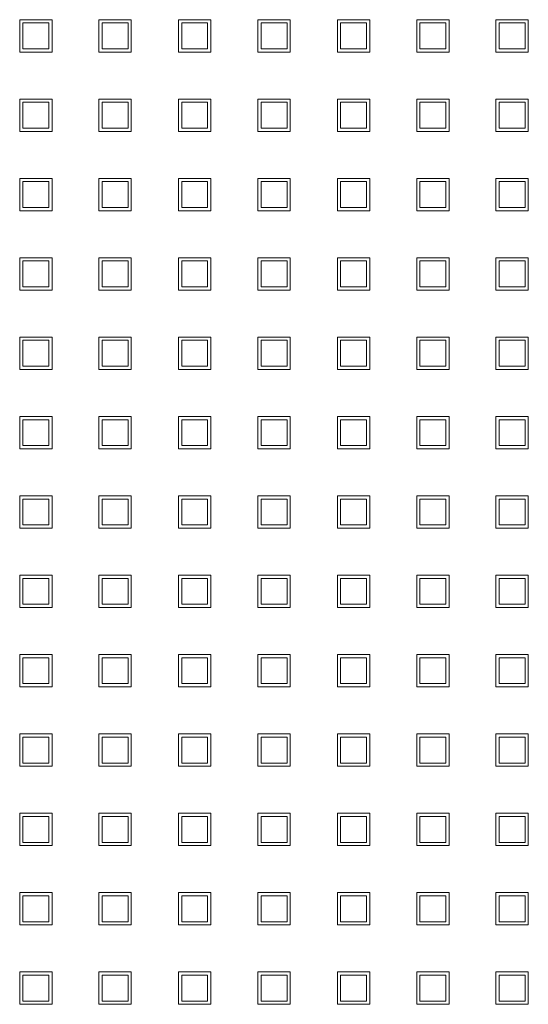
# Model space of a CAD drawing. Header units: millimetres. Extents: x -5941 to 19721, y -9230 to 6433.
# Tile 68 of 70: x 6893.73 to 6901.56, y -7161.91 to -7146.74. Entities that reach past the tile are written whole.
import ezdxf

# ---------------------------------------------------------------- set-up
doc = ezdxf.new("R2010")
doc.units = ezdxf.units.MM
doc.layers.add('GL-urzadzenia', color=6, linetype='Continuous', lineweight=20)

# ---------------------------------------------------------------- blocks, each defined once
blk = doc.blocks.new('RSen_55_ME_FB_SOg - fxza50a2veb - fully flat decoration panel - SH_daikin_tbq - standard-4997338-bottom')
at = {"lineweight": 18}
for p, q in [((-100.29, 144.31), (-100.29, 149.31)), ((-100.29, 149.31), (-95.29, 149.31)), ((-95.79, 148.81), (-99.79, 148.81)), ((-99.79, 148.81), (-99.79, 144.81)), ((-95.79, 144.81), (-95.79, 148.81)), ((-95.29, 149.31), (-95.29, 144.31)), ((-88.09, 144.31), (-88.09, 149.31)), ((-88.09, 149.31), (-83.09, 149.31)), ((-83.56, 148.81), (-87.56, 148.81)), ((-87.56, 148.81), (-87.56, 144.81)), ((-83.56, 144.81), (-83.56, 148.81)), ((-83.09, 149.31), (-83.09, 144.31)), ((-75.83, 144.31), (-75.83, 149.31)), ((-75.83, 149.31), (-70.83, 149.31)), ((-71.33, 148.81), (-75.33, 148.81)), ((-75.33, 148.81), (-75.33, 144.81)), ((-71.33, 144.81), (-71.33, 148.81)), ((-70.83, 149.31), (-70.83, 144.31)), ((-63.6, 144.31), (-63.6, 149.31)), ((-63.6, 149.31), (-58.6, 149.31)), ((-59.1, 148.81), (-63.1, 148.81)), ((-63.1, 148.81), (-63.1, 144.81)), ((-59.1, 144.81), (-59.1, 148.81)), ((-58.6, 149.31), (-58.6, 144.31)), ((-51.34, 144.31), (-51.34, 149.31)), ((-51.34, 149.31), (-46.34, 149.31)), ((-46.87, 148.81), (-50.87, 148.81)), ((-50.87, 148.81), (-50.87, 144.81)), ((-46.87, 144.81), (-46.87, 148.81)), ((-46.34, 149.31), (-46.34, 144.31)), ((-39.11, 144.31), (-39.11, 149.31)), ((-39.11, 149.31), (-34.11, 149.31)), ((-34.64, 148.81), (-38.64, 148.81)), ((-38.64, 148.81), (-38.64, 144.81)), ((-34.64, 144.81), (-34.64, 148.81)), ((-34.11, 149.31), (-34.11, 144.31)), ((-26.91, 144.31), (-26.91, 149.31)), ((-26.91, 149.31), (-21.91, 149.31)), ((-22.41, 148.81), (-26.41, 148.81)), ((-26.41, 148.81), (-26.41, 144.81)), ((-22.41, 144.81), (-22.41, 148.81)), ((-21.91, 149.31), (-21.91, 144.31)), ((-95.29, 144.31), (-100.29, 144.31)), ((-99.79, 144.81), (-95.79, 144.81)), ((-83.09, 144.31), (-88.09, 144.31)), ((-87.56, 144.81), (-83.56, 144.81)), ((-70.83, 144.31), (-75.83, 144.31)), ((-75.33, 144.81), (-71.33, 144.81)), ((-58.6, 144.31), (-63.6, 144.31)), ((-63.1, 144.81), (-59.1, 144.81)), ((-46.34, 144.31), (-51.34, 144.31)), ((-50.87, 144.81), (-46.87, 144.81)), ((-34.11, 144.31), (-39.11, 144.31)), ((-38.64, 144.81), (-34.64, 144.81)), ((-21.91, 144.31), (-26.91, 144.31)), ((-26.41, 144.81), (-22.41, 144.81)), ((-100.29, 132.08), (-100.29, 137.08)), ((-100.29, 137.08), (-95.29, 137.08)), ((-95.29, 137.08), (-95.29, 132.08)), ((-88.09, 132.08), (-88.09, 137.08)), ((-88.09, 137.08), (-83.09, 137.08)), ((-83.09, 137.08), (-83.09, 132.08)), ((-75.83, 132.08), (-75.83, 137.08)), ((-75.83, 137.08), (-70.83, 137.08)), ((-70.83, 137.08), (-70.83, 132.08)), ((-63.6, 132.08), (-63.6, 137.08)), ((-63.6, 137.08), (-58.6, 137.08)), ((-58.6, 137.08), (-58.6, 132.08)), ((-51.34, 132.08), (-51.34, 137.08)), ((-51.34, 137.08), (-46.34, 137.08)), ((-46.34, 137.08), (-46.34, 132.08)), ((-39.11, 132.08), (-39.11, 137.08)), ((-39.11, 137.08), (-34.11, 137.08)), ((-34.11, 137.08), (-34.11, 132.08)), ((-26.91, 132.08), (-26.91, 137.08)), ((-26.91, 137.08), (-21.91, 137.08)), ((-21.91, 137.08), (-21.91, 132.08)), ((-95.79, 136.58), (-99.79, 136.58)), ((-99.79, 136.58), (-99.79, 132.58)), ((-95.79, 132.58), (-95.79, 136.58)), ((-83.56, 136.58), (-87.56, 136.58)), ((-87.56, 136.58), (-87.56, 132.58)), ((-83.56, 132.58), (-83.56, 136.58)), ((-71.33, 136.58), (-75.33, 136.58)), ((-75.33, 136.58), (-75.33, 132.58)), ((-71.33, 132.58), (-71.33, 136.58)), ((-59.1, 136.58), (-63.1, 136.58)), ((-63.1, 136.58), (-63.1, 132.58)), ((-59.1, 132.58), (-59.1, 136.58)), ((-46.87, 136.58), (-50.87, 136.58)), ((-50.87, 136.58), (-50.87, 132.58)), ((-46.87, 132.58), (-46.87, 136.58)), ((-34.64, 136.58), (-38.64, 136.58)), ((-38.64, 136.58), (-38.64, 132.58)), ((-34.64, 132.58), (-34.64, 136.58)), ((-22.41, 136.58), (-26.41, 136.58)), ((-26.41, 136.58), (-26.41, 132.58)), ((-22.41, 132.58), (-22.41, 136.58)), ((-95.29, 132.08), (-100.29, 132.08)), ((-99.79, 132.58), (-95.79, 132.58)), ((-83.09, 132.08), (-88.09, 132.08)), ((-87.56, 132.58), (-83.56, 132.58)), ((-70.83, 132.08), (-75.83, 132.08)), ((-75.33, 132.58), (-71.33, 132.58)), ((-58.6, 132.08), (-63.6, 132.08)), ((-63.1, 132.58), (-59.1, 132.58)), ((-46.34, 132.08), (-51.34, 132.08)), ((-50.87, 132.58), (-46.87, 132.58)), ((-34.11, 132.08), (-39.11, 132.08)), ((-38.64, 132.58), (-34.64, 132.58)), ((-21.91, 132.08), (-26.91, 132.08)), ((-26.41, 132.58), (-22.41, 132.58)), ((-100.29, 119.85), (-100.29, 124.85)), ((-100.29, 124.85), (-95.29, 124.85)), ((-95.29, 124.85), (-95.29, 119.85)), ((-88.09, 119.85), (-88.09, 124.85)), ((-88.09, 124.85), (-83.09, 124.85)), ((-83.09, 124.85), (-83.09, 119.85)), ((-75.83, 119.85), (-75.83, 124.85)), ((-75.83, 124.85), (-70.83, 124.85)), ((-70.83, 124.85), (-70.83, 119.85)), ((-63.6, 119.85), (-63.6, 124.85)), ((-63.6, 124.85), (-58.6, 124.85)), ((-58.6, 124.85), (-58.6, 119.85)), ((-51.34, 119.85), (-51.34, 124.85)), ((-51.34, 124.85), (-46.34, 124.85)), ((-46.34, 124.85), (-46.34, 119.85)), ((-39.11, 119.85), (-39.11, 124.85)), ((-39.11, 124.85), (-34.11, 124.85)), ((-34.11, 124.85), (-34.11, 119.85)), ((-26.91, 119.85), (-26.91, 124.85)), ((-26.91, 124.85), (-21.91, 124.85)), ((-21.91, 124.85), (-21.91, 119.85)), ((-95.79, 124.35), (-99.79, 124.35)), ((-99.79, 124.35), (-99.79, 120.35)), ((-95.79, 120.35), (-95.79, 124.35)), ((-83.56, 124.35), (-87.56, 124.35)), ((-87.56, 124.35), (-87.56, 120.35)), ((-83.56, 120.35), (-83.56, 124.35)), ((-71.33, 124.35), (-75.33, 124.35)), ((-75.33, 124.35), (-75.33, 120.35)), ((-71.33, 120.35), (-71.33, 124.35)), ((-59.1, 124.35), (-63.1, 124.35)), ((-63.1, 124.35), (-63.1, 120.35)), ((-59.1, 120.35), (-59.1, 124.35)), ((-46.87, 124.35), (-50.87, 124.35)), ((-50.87, 124.35), (-50.87, 120.35)), ((-46.87, 120.35), (-46.87, 124.35)), ((-34.64, 124.35), (-38.64, 124.35)), ((-38.64, 124.35), (-38.64, 120.35)), ((-34.64, 120.35), (-34.64, 124.35)), ((-22.41, 124.35), (-26.41, 124.35)), ((-26.41, 124.35), (-26.41, 120.35)), ((-22.41, 120.35), (-22.41, 124.35)), ((-99.79, 120.35), (-95.79, 120.35)), ((-87.56, 120.35), (-83.56, 120.35)), ((-75.33, 120.35), (-71.33, 120.35)), ((-63.1, 120.35), (-59.1, 120.35)), ((-50.87, 120.35), (-46.87, 120.35)), ((-38.64, 120.35), (-34.64, 120.35)), ((-26.41, 120.35), (-22.41, 120.35)), ((-95.29, 119.85), (-100.29, 119.85)), ((-83.09, 119.85), (-88.09, 119.85)), ((-70.83, 119.85), (-75.83, 119.85)), ((-58.6, 119.85), (-63.6, 119.85)), ((-46.34, 119.85), (-51.34, 119.85)), ((-34.11, 119.85), (-39.11, 119.85)), ((-21.91, 119.85), (-26.91, 119.85)), ((-100.29, 107.62), (-100.29, 112.62)), ((-100.29, 112.62), (-95.29, 112.62)), ((-95.29, 112.62), (-95.29, 107.62)), ((-88.09, 107.62), (-88.09, 112.62)), ((-88.09, 112.62), (-83.09, 112.62)), ((-83.09, 112.62), (-83.09, 107.62)), ((-75.83, 107.62), (-75.83, 112.62)), ((-75.83, 112.62), (-70.83, 112.62)), ((-70.83, 112.62), (-70.83, 107.62)), ((-63.6, 107.62), (-63.6, 112.62)), ((-63.6, 112.62), (-58.6, 112.62)), ((-58.6, 112.62), (-58.6, 107.62)), ((-51.34, 107.62), (-51.34, 112.62)), ((-51.34, 112.62), (-46.34, 112.62)), ((-46.34, 112.62), (-46.34, 107.62)), ((-39.11, 107.62), (-39.11, 112.62)), ((-39.11, 112.62), (-34.11, 112.62)), ((-34.11, 112.62), (-34.11, 107.62)), ((-26.91, 107.62), (-26.91, 112.62)), ((-26.91, 112.62), (-21.91, 112.62)), ((-21.91, 112.62), (-21.91, 107.62)), ((-95.79, 112.12), (-99.79, 112.12)), ((-99.79, 112.12), (-99.79, 108.12)), ((-95.79, 108.12), (-95.79, 112.12)), ((-83.56, 112.12), (-87.56, 112.12)), ((-87.56, 112.12), (-87.56, 108.12)), ((-83.56, 108.12), (-83.56, 112.12)), ((-71.33, 112.12), (-75.33, 112.12)), ((-75.33, 112.12), (-75.33, 108.12)), ((-71.33, 108.12), (-71.33, 112.12)), ((-59.1, 112.12), (-63.1, 112.12)), ((-63.1, 112.12), (-63.1, 108.12)), ((-59.1, 108.12), (-59.1, 112.12)), ((-46.87, 112.12), (-50.87, 112.12)), ((-50.87, 112.12), (-50.87, 108.12)), ((-46.87, 108.12), (-46.87, 112.12)), ((-34.64, 112.12), (-38.64, 112.12)), ((-38.64, 112.12), (-38.64, 108.12)), ((-34.64, 108.12), (-34.64, 112.12)), ((-22.41, 112.12), (-26.41, 112.12)), ((-26.41, 112.12), (-26.41, 108.12)), ((-22.41, 108.12), (-22.41, 112.12)), ((-99.79, 108.12), (-95.79, 108.12)), ((-87.56, 108.12), (-83.56, 108.12)), ((-75.33, 108.12), (-71.33, 108.12)), ((-63.1, 108.12), (-59.1, 108.12)), ((-50.87, 108.12), (-46.87, 108.12)), ((-38.64, 108.12), (-34.64, 108.12)), ((-26.41, 108.12), (-22.41, 108.12)), ((-95.29, 107.62), (-100.29, 107.62)), ((-83.09, 107.62), (-88.09, 107.62)), ((-70.83, 107.62), (-75.83, 107.62)), ((-58.6, 107.62), (-63.6, 107.62)), ((-46.34, 107.62), (-51.34, 107.62)), ((-34.11, 107.62), (-39.11, 107.62)), ((-21.91, 107.62), (-26.91, 107.62)), ((-100.29, 95.39), (-100.29, 100.39)), ((-100.29, 100.39), (-95.29, 100.39)), ((-95.29, 100.39), (-95.29, 95.39)), ((-88.09, 95.39), (-88.09, 100.39)), ((-88.09, 100.39), (-83.09, 100.39)), ((-83.09, 100.39), (-83.09, 95.39)), ((-75.83, 95.39), (-75.83, 100.39)), ((-75.83, 100.39), (-70.83, 100.39)), ((-70.83, 100.39), (-70.83, 95.39)), ((-63.6, 95.39), (-63.6, 100.39)), ((-63.6, 100.39), (-58.6, 100.39)), ((-58.6, 100.39), (-58.6, 95.39)), ((-51.34, 95.39), (-51.34, 100.39)), ((-51.34, 100.39), (-46.34, 100.39)), ((-46.34, 100.39), (-46.34, 95.39)), ((-39.11, 95.39), (-39.11, 100.39)), ((-39.11, 100.39), (-34.11, 100.39)), ((-34.11, 100.39), (-34.11, 95.39)), ((-26.91, 95.39), (-26.91, 100.39)), ((-26.91, 100.39), (-21.91, 100.39)), ((-21.91, 100.39), (-21.91, 95.39)), ((-95.79, 99.89), (-99.79, 99.89)), ((-99.79, 99.89), (-99.79, 95.89)), ((-95.79, 95.89), (-95.79, 99.89)), ((-83.56, 99.89), (-87.56, 99.89)), ((-87.56, 99.89), (-87.56, 95.89)), ((-83.56, 95.89), (-83.56, 99.89)), ((-71.33, 99.89), (-75.33, 99.89)), ((-75.33, 99.89), (-75.33, 95.89)), ((-71.33, 95.89), (-71.33, 99.89)), ((-59.1, 99.89), (-63.1, 99.89)), ((-63.1, 99.89), (-63.1, 95.89)), ((-59.1, 95.89), (-59.1, 99.89)), ((-46.87, 99.89), (-50.87, 99.89)), ((-50.87, 99.89), (-50.87, 95.89)), ((-46.87, 95.89), (-46.87, 99.89)), ((-34.64, 99.89), (-38.64, 99.89)), ((-38.64, 99.89), (-38.64, 95.89)), ((-34.64, 95.89), (-34.64, 99.89)), ((-22.41, 99.89), (-26.41, 99.89)), ((-26.41, 99.89), (-26.41, 95.89)), ((-22.41, 95.89), (-22.41, 99.89)), ((-99.79, 95.89), (-95.79, 95.89)), ((-87.56, 95.89), (-83.56, 95.89)), ((-75.33, 95.89), (-71.33, 95.89)), ((-63.1, 95.89), (-59.1, 95.89)), ((-50.87, 95.89), (-46.87, 95.89)), ((-38.64, 95.89), (-34.64, 95.89)), ((-26.41, 95.89), (-22.41, 95.89)), ((-95.29, 95.39), (-100.29, 95.39)), ((-83.09, 95.39), (-88.09, 95.39)), ((-70.83, 95.39), (-75.83, 95.39)), ((-58.6, 95.39), (-63.6, 95.39)), ((-46.34, 95.39), (-51.34, 95.39)), ((-34.11, 95.39), (-39.11, 95.39)), ((-21.91, 95.39), (-26.91, 95.39)), ((-100.29, 83.16), (-100.29, 88.16)), ((-100.29, 88.16), (-95.29, 88.16)), ((-95.29, 88.16), (-95.29, 83.16)), ((-88.09, 83.16), (-88.09, 88.16)), ((-88.09, 88.16), (-83.09, 88.16)), ((-83.09, 88.16), (-83.09, 83.16)), ((-75.83, 83.16), (-75.83, 88.16)), ((-75.83, 88.16), (-70.83, 88.16)), ((-70.83, 88.16), (-70.83, 83.16)), ((-63.6, 83.16), (-63.6, 88.16)), ((-63.6, 88.16), (-58.6, 88.16)), ((-58.6, 88.16), (-58.6, 83.16)), ((-51.34, 83.16), (-51.34, 88.16)), ((-51.34, 88.16), (-46.34, 88.16)), ((-46.34, 88.16), (-46.34, 83.16)), ((-39.11, 83.16), (-39.11, 88.16)), ((-39.11, 88.16), (-34.11, 88.16)), ((-34.11, 88.16), (-34.11, 83.16)), ((-26.91, 83.16), (-26.91, 88.16)), ((-26.91, 88.16), (-21.91, 88.16)), ((-21.91, 88.16), (-21.91, 83.16)), ((-95.79, 87.66), (-99.79, 87.66)), ((-99.79, 87.66), (-99.79, 83.66)), ((-95.79, 83.66), (-95.79, 87.66)), ((-83.56, 87.66), (-87.56, 87.66)), ((-87.56, 87.66), (-87.56, 83.66)), ((-83.56, 83.66), (-83.56, 87.66)), ((-71.33, 87.66), (-75.33, 87.66)), ((-75.33, 87.66), (-75.33, 83.66)), ((-71.33, 83.66), (-71.33, 87.66)), ((-59.1, 87.66), (-63.1, 87.66)), ((-63.1, 87.66), (-63.1, 83.66)), ((-59.1, 83.66), (-59.1, 87.66)), ((-46.87, 87.66), (-50.87, 87.66)), ((-50.87, 87.66), (-50.87, 83.66)), ((-46.87, 83.66), (-46.87, 87.66)), ((-34.64, 87.66), (-38.64, 87.66)), ((-38.64, 87.66), (-38.64, 83.66)), ((-34.64, 83.66), (-34.64, 87.66)), ((-22.41, 87.66), (-26.41, 87.66)), ((-26.41, 87.66), (-26.41, 83.66)), ((-22.41, 83.66), (-22.41, 87.66)), ((-99.79, 83.66), (-95.79, 83.66)), ((-87.56, 83.66), (-83.56, 83.66)), ((-75.33, 83.66), (-71.33, 83.66)), ((-63.1, 83.66), (-59.1, 83.66)), ((-50.87, 83.66), (-46.87, 83.66)), ((-38.64, 83.66), (-34.64, 83.66)), ((-26.41, 83.66), (-22.41, 83.66)), ((-95.29, 83.16), (-100.29, 83.16)), ((-83.09, 83.16), (-88.09, 83.16)), ((-70.83, 83.16), (-75.83, 83.16)), ((-58.6, 83.16), (-63.6, 83.16)), ((-46.34, 83.16), (-51.34, 83.16)), ((-34.11, 83.16), (-39.11, 83.16)), ((-21.91, 83.16), (-26.91, 83.16)), ((-100.29, 70.93), (-100.29, 75.93)), ((-100.29, 75.93), (-95.29, 75.93)), ((-95.29, 75.93), (-95.29, 70.93)), ((-88.09, 70.93), (-88.09, 75.93)), ((-88.09, 75.93), (-83.09, 75.93)), ((-83.09, 75.93), (-83.09, 70.93)), ((-75.83, 70.93), (-75.83, 75.93)), ((-75.83, 75.93), (-70.83, 75.93)), ((-70.83, 75.93), (-70.83, 70.93)), ((-63.6, 70.93), (-63.6, 75.93)), ((-63.6, 75.93), (-58.6, 75.93)), ((-58.6, 75.93), (-58.6, 70.93)), ((-51.34, 70.93), (-51.34, 75.93)), ((-51.34, 75.93), (-46.34, 75.93)), ((-46.34, 75.93), (-46.34, 70.93)), ((-39.11, 70.93), (-39.11, 75.93)), ((-39.11, 75.93), (-34.11, 75.93)), ((-34.11, 75.93), (-34.11, 70.93)), ((-26.91, 70.93), (-26.91, 75.93)), ((-26.91, 75.93), (-21.91, 75.93)), ((-21.91, 75.93), (-21.91, 70.93)), ((-95.79, 75.43), (-99.79, 75.43)), ((-99.79, 75.43), (-99.79, 71.43)), ((-95.79, 71.43), (-95.79, 75.43)), ((-83.56, 75.43), (-87.56, 75.43)), ((-87.56, 75.43), (-87.56, 71.43)), ((-83.56, 71.43), (-83.56, 75.43)), ((-71.33, 75.43), (-75.33, 75.43)), ((-75.33, 75.43), (-75.33, 71.43)), ((-71.33, 71.43), (-71.33, 75.43)), ((-59.1, 75.43), (-63.1, 75.43)), ((-63.1, 75.43), (-63.1, 71.43)), ((-59.1, 71.43), (-59.1, 75.43)), ((-46.87, 75.43), (-50.87, 75.43)), ((-50.87, 75.43), (-50.87, 71.43)), ((-46.87, 71.43), (-46.87, 75.43)), ((-34.64, 75.43), (-38.64, 75.43)), ((-38.64, 75.43), (-38.64, 71.43)), ((-34.64, 71.43), (-34.64, 75.43)), ((-22.41, 75.43), (-26.41, 75.43)), ((-26.41, 75.43), (-26.41, 71.43)), ((-22.41, 71.43), (-22.41, 75.43)), ((-99.79, 71.43), (-95.79, 71.43)), ((-87.56, 71.43), (-83.56, 71.43)), ((-75.33, 71.43), (-71.33, 71.43)), ((-63.1, 71.43), (-59.1, 71.43)), ((-50.87, 71.43), (-46.87, 71.43)), ((-38.64, 71.43), (-34.64, 71.43)), ((-26.41, 71.43), (-22.41, 71.43)), ((-95.29, 70.93), (-100.29, 70.93)), ((-83.09, 70.93), (-88.09, 70.93)), ((-70.83, 70.93), (-75.83, 70.93)), ((-58.6, 70.93), (-63.6, 70.93)), ((-46.34, 70.93), (-51.34, 70.93)), ((-34.11, 70.93), (-39.11, 70.93)), ((-21.91, 70.93), (-26.91, 70.93)), ((-100.29, 58.7), (-100.29, 63.7)), ((-100.29, 63.7), (-95.29, 63.7)), ((-95.79, 63.2), (-99.79, 63.2)), ((-99.79, 63.2), (-99.79, 59.2)), ((-95.79, 59.2), (-95.79, 63.2)), ((-95.29, 63.7), (-95.29, 58.7)), ((-88.09, 58.7), (-88.09, 63.7)), ((-88.09, 63.7), (-83.09, 63.7)), ((-83.56, 63.2), (-87.56, 63.2)), ((-87.56, 63.2), (-87.56, 59.2)), ((-83.56, 59.2), (-83.56, 63.2)), ((-83.09, 63.7), (-83.09, 58.7)), ((-75.83, 58.7), (-75.83, 63.7)), ((-75.83, 63.7), (-70.83, 63.7)), ((-71.33, 63.2), (-75.33, 63.2)), ((-75.33, 63.2), (-75.33, 59.2)), ((-71.33, 59.2), (-71.33, 63.2)), ((-70.83, 63.7), (-70.83, 58.7)), ((-63.6, 58.7), (-63.6, 63.7)), ((-63.6, 63.7), (-58.6, 63.7)), ((-59.1, 63.2), (-63.1, 63.2)), ((-63.1, 63.2), (-63.1, 59.2)), ((-59.1, 59.2), (-59.1, 63.2)), ((-58.6, 63.7), (-58.6, 58.7)), ((-51.34, 58.7), (-51.34, 63.7)), ((-51.34, 63.7), (-46.34, 63.7)), ((-46.87, 63.2), (-50.87, 63.2)), ((-50.87, 63.2), (-50.87, 59.2)), ((-46.87, 59.2), (-46.87, 63.2)), ((-46.34, 63.7), (-46.34, 58.7)), ((-39.11, 58.7), (-39.11, 63.7)), ((-39.11, 63.7), (-34.11, 63.7)), ((-34.64, 63.2), (-38.64, 63.2)), ((-38.64, 63.2), (-38.64, 59.2)), ((-34.64, 59.2), (-34.64, 63.2)), ((-34.11, 63.7), (-34.11, 58.7)), ((-26.91, 58.7), (-26.91, 63.7)), ((-26.91, 63.7), (-21.91, 63.7)), ((-22.41, 63.2), (-26.41, 63.2)), ((-26.41, 63.2), (-26.41, 59.2)), ((-22.41, 59.2), (-22.41, 63.2)), ((-21.91, 63.7), (-21.91, 58.7)), ((-99.79, 59.2), (-95.79, 59.2)), ((-87.56, 59.2), (-83.56, 59.2)), ((-75.33, 59.2), (-71.33, 59.2)), ((-63.1, 59.2), (-59.1, 59.2)), ((-50.87, 59.2), (-46.87, 59.2)), ((-38.64, 59.2), (-34.64, 59.2)), ((-26.41, 59.2), (-22.41, 59.2)), ((-95.29, 58.7), (-100.29, 58.7)), ((-83.09, 58.7), (-88.09, 58.7)), ((-70.83, 58.7), (-75.83, 58.7)), ((-58.6, 58.7), (-63.6, 58.7)), ((-46.34, 58.7), (-51.34, 58.7)), ((-34.11, 58.7), (-39.11, 58.7)), ((-21.91, 58.7), (-26.91, 58.7)), ((-100.29, 46.47), (-100.29, 51.47)), ((-100.29, 51.47), (-95.29, 51.47)), ((-95.79, 50.97), (-99.79, 50.97)), ((-99.79, 50.97), (-99.79, 46.97)), ((-95.79, 46.97), (-95.79, 50.97)), ((-95.29, 51.47), (-95.29, 46.47)), ((-88.09, 46.47), (-88.09, 51.47)), ((-88.09, 51.47), (-83.09, 51.47)), ((-83.56, 50.97), (-87.56, 50.97)), ((-87.56, 50.97), (-87.56, 46.97)), ((-83.56, 46.97), (-83.56, 50.97)), ((-83.09, 51.47), (-83.09, 46.47)), ((-75.83, 46.47), (-75.83, 51.47)), ((-75.83, 51.47), (-70.83, 51.47)), ((-71.33, 50.97), (-75.33, 50.97)), ((-75.33, 50.97), (-75.33, 46.97)), ((-71.33, 46.97), (-71.33, 50.97)), ((-70.83, 51.47), (-70.83, 46.47)), ((-63.6, 46.47), (-63.6, 51.47)), ((-63.6, 51.47), (-58.6, 51.47)), ((-59.1, 50.97), (-63.1, 50.97)), ((-63.1, 50.97), (-63.1, 46.97)), ((-59.1, 46.97), (-59.1, 50.97)), ((-58.6, 51.47), (-58.6, 46.47)), ((-51.34, 46.47), (-51.34, 51.47)), ((-51.34, 51.47), (-46.34, 51.47)), ((-46.87, 50.97), (-50.87, 50.97)), ((-50.87, 50.97), (-50.87, 46.97)), ((-46.87, 46.97), (-46.87, 50.97)), ((-46.34, 51.47), (-46.34, 46.47)), ((-39.11, 46.47), (-39.11, 51.47)), ((-39.11, 51.47), (-34.11, 51.47)), ((-34.64, 50.97), (-38.64, 50.97)), ((-38.64, 50.97), (-38.64, 46.97)), ((-34.64, 46.97), (-34.64, 50.97)), ((-34.11, 51.47), (-34.11, 46.47)), ((-26.91, 46.47), (-26.91, 51.47)), ((-26.91, 51.47), (-21.91, 51.47)), ((-22.41, 50.97), (-26.41, 50.97)), ((-26.41, 50.97), (-26.41, 46.97)), ((-22.41, 46.97), (-22.41, 50.97)), ((-21.91, 51.47), (-21.91, 46.47)), ((-95.29, 46.47), (-100.29, 46.47)), ((-99.79, 46.97), (-95.79, 46.97)), ((-83.09, 46.47), (-88.09, 46.47)), ((-87.56, 46.97), (-83.56, 46.97)), ((-70.83, 46.47), (-75.83, 46.47)), ((-75.33, 46.97), (-71.33, 46.97)), ((-58.6, 46.47), (-63.6, 46.47)), ((-63.1, 46.97), (-59.1, 46.97)), ((-46.34, 46.47), (-51.34, 46.47)), ((-50.87, 46.97), (-46.87, 46.97)), ((-34.11, 46.47), (-39.11, 46.47)), ((-38.64, 46.97), (-34.64, 46.97)), ((-21.91, 46.47), (-26.91, 46.47)), ((-26.41, 46.97), (-22.41, 46.97)), ((-100.29, 34.24), (-100.29, 39.24)), ((-100.29, 39.24), (-95.29, 39.24)), ((-95.79, 38.74), (-99.79, 38.74)), ((-99.79, 38.74), (-99.79, 34.74)), ((-95.79, 34.74), (-95.79, 38.74)), ((-95.29, 39.24), (-95.29, 34.24)), ((-88.09, 34.24), (-88.09, 39.24)), ((-88.09, 39.24), (-83.09, 39.24)), ((-83.56, 38.74), (-87.56, 38.74)), ((-87.56, 38.74), (-87.56, 34.74)), ((-83.56, 34.74), (-83.56, 38.74)), ((-83.09, 39.24), (-83.09, 34.24)), ((-75.83, 34.24), (-75.83, 39.24)), ((-75.83, 39.24), (-70.83, 39.24)), ((-71.33, 38.74), (-75.33, 38.74)), ((-75.33, 38.74), (-75.33, 34.74)), ((-71.33, 34.74), (-71.33, 38.74)), ((-70.83, 39.24), (-70.83, 34.24)), ((-63.6, 34.24), (-63.6, 39.24)), ((-63.6, 39.24), (-58.6, 39.24)), ((-59.1, 38.74), (-63.1, 38.74)), ((-63.1, 38.74), (-63.1, 34.74)), ((-59.1, 34.74), (-59.1, 38.74)), ((-58.6, 39.24), (-58.6, 34.24)), ((-51.34, 34.24), (-51.34, 39.24)), ((-51.34, 39.24), (-46.34, 39.24)), ((-46.87, 38.74), (-50.87, 38.74)), ((-50.87, 38.74), (-50.87, 34.74)), ((-46.87, 34.74), (-46.87, 38.74)), ((-46.34, 39.24), (-46.34, 34.24)), ((-39.11, 34.24), (-39.11, 39.24)), ((-39.11, 39.24), (-34.11, 39.24)), ((-34.64, 38.74), (-38.64, 38.74)), ((-38.64, 38.74), (-38.64, 34.74)), ((-34.64, 34.74), (-34.64, 38.74)), ((-34.11, 39.24), (-34.11, 34.24)), ((-26.91, 34.24), (-26.91, 39.24)), ((-26.91, 39.24), (-21.91, 39.24)), ((-22.41, 38.74), (-26.41, 38.74)), ((-26.41, 38.74), (-26.41, 34.74)), ((-22.41, 34.74), (-22.41, 38.74)), ((-21.91, 39.24), (-21.91, 34.24)), ((-95.29, 34.24), (-100.29, 34.24)), ((-99.79, 34.74), (-95.79, 34.74)), ((-83.09, 34.24), (-88.09, 34.24)), ((-87.56, 34.74), (-83.56, 34.74)), ((-70.83, 34.24), (-75.83, 34.24)), ((-75.33, 34.74), (-71.33, 34.74)), ((-58.6, 34.24), (-63.6, 34.24)), ((-63.1, 34.74), (-59.1, 34.74)), ((-46.34, 34.24), (-51.34, 34.24)), ((-50.87, 34.74), (-46.87, 34.74)), ((-34.11, 34.24), (-39.11, 34.24)), ((-38.64, 34.74), (-34.64, 34.74)), ((-21.91, 34.24), (-26.91, 34.24)), ((-26.41, 34.74), (-22.41, 34.74)), ((-100.29, 22.01), (-100.29, 27.01)), ((-100.29, 27.01), (-95.29, 27.01)), ((-95.79, 26.51), (-99.79, 26.51)), ((-99.79, 26.51), (-99.79, 22.51)), ((-95.79, 22.51), (-95.79, 26.51)), ((-95.29, 27.01), (-95.29, 22.01)), ((-88.09, 22.01), (-88.09, 27.01)), ((-88.09, 27.01), (-83.09, 27.01)), ((-83.56, 26.51), (-87.56, 26.51)), ((-87.56, 26.51), (-87.56, 22.51)), ((-83.56, 22.51), (-83.56, 26.51)), ((-83.09, 27.01), (-83.09, 22.01)), ((-75.83, 22.01), (-75.83, 27.01)), ((-75.83, 27.01), (-70.83, 27.01)), ((-71.33, 26.51), (-75.33, 26.51)), ((-75.33, 26.51), (-75.33, 22.51)), ((-71.33, 22.51), (-71.33, 26.51)), ((-70.83, 27.01), (-70.83, 22.01)), ((-63.6, 22.01), (-63.6, 27.01)), ((-63.6, 27.01), (-58.6, 27.01)), ((-59.1, 26.51), (-63.1, 26.51)), ((-63.1, 26.51), (-63.1, 22.51)), ((-59.1, 22.51), (-59.1, 26.51)), ((-58.6, 27.01), (-58.6, 22.01)), ((-51.34, 22.01), (-51.34, 27.01)), ((-51.34, 27.01), (-46.34, 27.01)), ((-46.87, 26.51), (-50.87, 26.51)), ((-50.87, 26.51), (-50.87, 22.51)), ((-46.87, 22.51), (-46.87, 26.51)), ((-46.34, 27.01), (-46.34, 22.01)), ((-39.11, 22.01), (-39.11, 27.01)), ((-39.11, 27.01), (-34.11, 27.01)), ((-34.64, 26.51), (-38.64, 26.51)), ((-38.64, 26.51), (-38.64, 22.51)), ((-34.64, 22.51), (-34.64, 26.51)), ((-34.11, 27.01), (-34.11, 22.01)), ((-26.91, 22.01), (-26.91, 27.01)), ((-26.91, 27.01), (-21.91, 27.01)), ((-22.41, 26.51), (-26.41, 26.51)), ((-26.41, 26.51), (-26.41, 22.51)), ((-22.41, 22.51), (-22.41, 26.51)), ((-21.91, 27.01), (-21.91, 22.01)), ((-95.29, 22.01), (-100.29, 22.01)), ((-99.79, 22.51), (-95.79, 22.51)), ((-83.09, 22.01), (-88.09, 22.01)), ((-87.56, 22.51), (-83.56, 22.51)), ((-70.83, 22.01), (-75.83, 22.01)), ((-75.33, 22.51), (-71.33, 22.51)), ((-58.6, 22.01), (-63.6, 22.01)), ((-63.1, 22.51), (-59.1, 22.51)), ((-46.34, 22.01), (-51.34, 22.01)), ((-50.87, 22.51), (-46.87, 22.51)), ((-34.11, 22.01), (-39.11, 22.01)), ((-38.64, 22.51), (-34.64, 22.51)), ((-21.91, 22.01), (-26.91, 22.01)), ((-26.41, 22.51), (-22.41, 22.51)), ((-100.29, 9.78), (-100.29, 14.78)), ((-100.29, 14.78), (-95.29, 14.78)), ((-95.79, 14.28), (-99.79, 14.28)), ((-99.79, 14.28), (-99.79, 10.28)), ((-95.79, 10.28), (-95.79, 14.28)), ((-95.29, 14.78), (-95.29, 9.78)), ((-88.09, 9.78), (-88.09, 14.78)), ((-88.09, 14.78), (-83.09, 14.78)), ((-83.56, 14.28), (-87.56, 14.28)), ((-87.56, 14.28), (-87.56, 10.28)), ((-83.56, 10.28), (-83.56, 14.28)), ((-83.09, 14.78), (-83.09, 9.78)), ((-75.83, 9.78), (-75.83, 14.78)), ((-75.83, 14.78), (-70.83, 14.78)), ((-71.33, 14.28), (-75.33, 14.28)), ((-75.33, 14.28), (-75.33, 10.28)), ((-71.33, 10.28), (-71.33, 14.28)), ((-70.83, 14.78), (-70.83, 9.78)), ((-63.6, 9.78), (-63.6, 14.78)), ((-63.6, 14.78), (-58.6, 14.78)), ((-59.1, 14.28), (-63.1, 14.28)), ((-63.1, 14.28), (-63.1, 10.28)), ((-59.1, 10.28), (-59.1, 14.28)), ((-58.6, 14.78), (-58.6, 9.78)), ((-51.34, 9.78), (-51.34, 14.78)), ((-51.34, 14.78), (-46.34, 14.78)), ((-46.87, 14.28), (-50.87, 14.28)), ((-50.87, 14.28), (-50.87, 10.28)), ((-46.87, 10.28), (-46.87, 14.28)), ((-46.34, 14.78), (-46.34, 9.78)), ((-39.11, 9.78), (-39.11, 14.78)), ((-39.11, 14.78), (-34.11, 14.78)), ((-34.64, 14.28), (-38.64, 14.28)), ((-38.64, 14.28), (-38.64, 10.28)), ((-34.64, 10.28), (-34.64, 14.28)), ((-34.11, 14.78), (-34.11, 9.78)), ((-26.91, 9.78), (-26.91, 14.78)), ((-26.91, 14.78), (-21.91, 14.78)), ((-22.41, 14.28), (-26.41, 14.28)), ((-26.41, 14.28), (-26.41, 10.28)), ((-22.41, 10.28), (-22.41, 14.28)), ((-21.91, 14.78), (-21.91, 9.78)), ((-95.29, 9.78), (-100.29, 9.78)), ((-99.79, 10.28), (-95.79, 10.28)), ((-83.09, 9.78), (-88.09, 9.78)), ((-87.56, 10.28), (-83.56, 10.28)), ((-70.83, 9.78), (-75.83, 9.78)), ((-75.33, 10.28), (-71.33, 10.28)), ((-58.6, 9.78), (-63.6, 9.78)), ((-63.1, 10.28), (-59.1, 10.28)), ((-46.34, 9.78), (-51.34, 9.78)), ((-50.87, 10.28), (-46.87, 10.28)), ((-34.11, 9.78), (-39.11, 9.78)), ((-38.64, 10.28), (-34.64, 10.28)), ((-21.91, 9.78), (-26.91, 9.78)), ((-26.41, 10.28), (-22.41, 10.28)), ((-100.29, -2.45), (-100.29, 2.55)), ((-100.29, 2.55), (-95.29, 2.55)), ((-95.79, 2.05), (-99.79, 2.05)), ((-99.79, 2.05), (-99.79, -1.95)), ((-95.79, -1.95), (-95.79, 2.05)), ((-95.29, 2.55), (-95.29, -2.45)), ((-88.09, -2.45), (-88.09, 2.55)), ((-88.09, 2.55), (-83.09, 2.55)), ((-83.56, 2.05), (-87.56, 2.05)), ((-87.56, 2.05), (-87.56, -1.95)), ((-83.56, -1.95), (-83.56, 2.05)), ((-83.09, 2.55), (-83.09, -2.45)), ((-75.83, -2.45), (-75.83, 2.55)), ((-75.83, 2.55), (-70.83, 2.55)), ((-71.33, 2.05), (-75.33, 2.05)), ((-75.33, 2.05), (-75.33, -1.95)), ((-71.33, -1.95), (-71.33, 2.05)), ((-70.83, 2.55), (-70.83, -2.45)), ((-63.6, -2.45), (-63.6, 2.55)), ((-63.6, 2.55), (-58.6, 2.55)), ((-59.1, 2.05), (-63.1, 2.05)), ((-63.1, 2.05), (-63.1, -1.95)), ((-59.1, -1.95), (-59.1, 2.05)), ((-58.6, 2.55), (-58.6, -2.45)), ((-51.34, -2.45), (-51.34, 2.55)), ((-51.34, 2.55), (-46.34, 2.55)), ((-46.87, 2.05), (-50.87, 2.05)), ((-50.87, 2.05), (-50.87, -1.95)), ((-46.87, -1.95), (-46.87, 2.05)), ((-46.34, 2.55), (-46.34, -2.45)), ((-39.11, -2.45), (-39.11, 2.55)), ((-39.11, 2.55), (-34.11, 2.55)), ((-34.64, 2.05), (-38.64, 2.05)), ((-38.64, 2.05), (-38.64, -1.95)), ((-34.64, -1.95), (-34.64, 2.05)), ((-34.11, 2.55), (-34.11, -2.45)), ((-26.91, -2.45), (-26.91, 2.55)), ((-26.91, 2.55), (-21.91, 2.55)), ((-22.41, 2.05), (-26.41, 2.05)), ((-26.41, 2.05), (-26.41, -1.95)), ((-22.41, -1.95), (-22.41, 2.05)), ((-21.91, 2.55), (-21.91, -2.45)), ((-95.29, -2.45), (-100.29, -2.45)), ((-99.79, -1.95), (-95.79, -1.95)), ((-83.09, -2.45), (-88.09, -2.45)), ((-87.56, -1.95), (-83.56, -1.95)), ((-70.83, -2.45), (-75.83, -2.45)), ((-75.33, -1.95), (-71.33, -1.95)), ((-58.6, -2.45), (-63.6, -2.45)), ((-63.1, -1.95), (-59.1, -1.95)), ((-46.34, -2.45), (-51.34, -2.45)), ((-50.87, -1.95), (-46.87, -1.95)), ((-34.11, -2.45), (-39.11, -2.45)), ((-38.64, -1.95), (-34.64, -1.95)), ((-21.91, -2.45), (-26.91, -2.45)), ((-26.41, -1.95), (-22.41, -1.95))]:
    blk.add_line(p, q, dxfattribs=at)
blk = doc.blocks.new('2658cea6-5bf1-4a8d-8ecb-1a42f1d0a86a')
at = {"lineweight": 18}
blk.add_blockref('RSen_55_ME_FB_SOg - fxza50a2veb - fully flat decoration panel - SH_daikin_tbq - standard-4997338-bottom', (0, 0), dxfattribs=at)
blk = doc.blocks.new('116a95a6-ef70-443d-9a1b-21b416471860')
at = {"layer": 'GL-urzadzenia', "xscale": 0.1, "yscale": 0.1, "zscale": 0.1}
blk.add_blockref('2658cea6-5bf1-4a8d-8ecb-1a42f1d0a86a', (35.05, -31), dxfattribs=at)

msp = doc.modelspace()

# ---------------------------------------------------------------- block references
at = {"layer": 'GL-urzadzenia'}
msp.add_blockref('116a95a6-ef70-443d-9a1b-21b416471860', (6868.705, -7130.666), dxfattribs=at)

doc.saveas('drawing.dxf')
